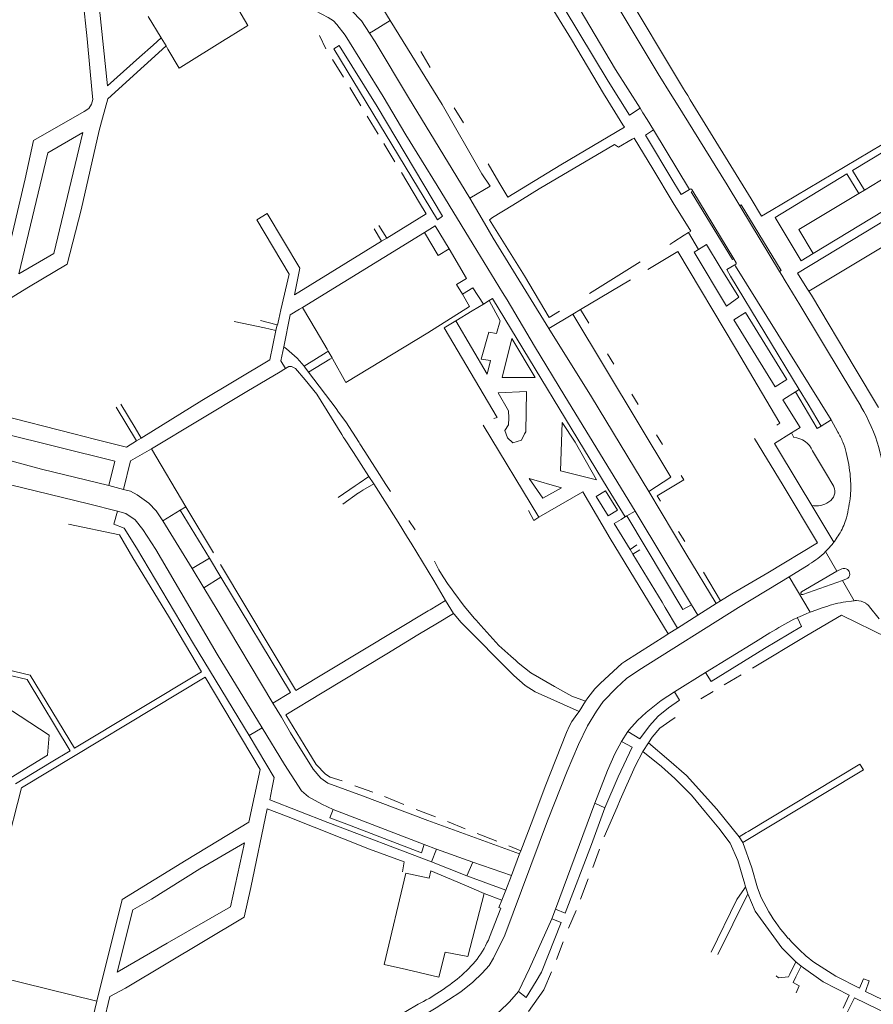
# Model space of a CAD drawing. Extents: x 145000 to 155000, y 457500 to 470000.
# Tile 231 of 256: x 147763 to 147919, y 464134 to 464314. Entities that reach past the tile are written whole.
import ezdxf

# ---------------------------------------------------------------- set-up
doc = ezdxf.new("R2010")
doc.units = 0
doc.header["$LTSCALE"] = 0.2
doc.header["$MEASUREMENT"] = 0
doc.layers.add('kant verharding', color=252, linetype='Continuous', lineweight=0)

msp = doc.modelspace()

# ---------------------------------------------------------------- linework, layer by layer
at = {"layer": 'kant verharding', "lineweight": 0}
for p, q in [((147831.02, 464313.39), (147822.19, 464327.74)), ((147805.04, 464312.46), (147802.76, 464316.31)), ((147779.36, 464301.41), (147777.94, 464315.43)), ((147786.81, 464314.1), (147789.2, 464310.18)), ((147801.52, 464310.26), (147805.04, 464312.46)), ((147828, 464311.49), (147831.02, 464313.39)), ((147818.12, 464310.6), (147819.3, 464308.2)), ((147827.27, 464311.03), (147828, 464311.49)), ((147787.74, 464308.88), (147785.23, 464306.64)), ((147789.2, 464310.18), (147787.74, 464308.88)), ((147790.08, 464308.71), (147788.68, 464307.44)), ((147790.08, 464308.71), (147789.2, 464310.18)), ((147790.08, 464308.71), (147790.41, 464308.15)), ((147792.76, 464304.81), (147800.9, 464309.88)), ((147800.9, 464309.88), (147801.52, 464310.26)), ((147788.68, 464307.44), (147786.11, 464305.1)), ((147836.61, 464307.68), (147838.36, 464304.75)), ((147785.23, 464306.64), (147779.36, 464301.41)), ((147786.11, 464305.1), (147779.46, 464299.06)), ((147820.51, 464306.22), (147822.48, 464303.04)), ((147823.64, 464301.14), (147825.65, 464297.78)), ((147883.34, 464298.25), (147882.52, 464299.58)), ((147884.66, 464300.9), (147884.96, 464300.41)), ((147884.96, 464300.41), (147885.41, 464299.66)), ((147885.41, 464299.66), (147885.88, 464298.88)), ((147779.46, 464299.06), (147778.49, 464295.53)), ((147892.6, 464283.33), (147883.34, 464298.25)), ((147885.88, 464298.88), (147896.97, 464280.77)), ((147842.75, 464297.38), (147844.43, 464294.65)), ((147872.11, 464296.65), (147873.55, 464294.33)), ((147877.23, 464296.52), (147876.72, 464297.36)), ((147877.99, 464295.29), (147877.23, 464296.52)), ((147826.81, 464295.88), (147828.85, 464292.61)), ((147873.55, 464294.33), (147873.85, 464293.85)), ((147879.16, 464293.38), (147877.99, 464295.29)), ((147885.7, 464282.47), (147879.16, 464293.38)), ((147829.9, 464290.89), (147831.89, 464287.54)), ((147872.76, 464290.2), (147875.27, 464291.69)), ((147900.64, 464278.68), (147923.18, 464292.03)), ((147850.9, 464283.86), (147848.92, 464287.2)), ((147926.31, 464287.59), (147917.71, 464282.39)), ((147836.41, 464280.04), (147833.09, 464285.58)), ((147882.77, 464280.08), (147879, 464286.28)), ((147852.55, 464281.09), (147850.9, 464283.86)), ((147886.05, 464282.08), (147886.31, 464282.22)), ((147893.56, 464269.69), (147886.05, 464282.08)), ((147886.31, 464282.22), (147893.82, 464269.83)), ((147894.94, 464279.53), (147892.6, 464283.33)), ((147908.35, 464270.83), (147928.96, 464283.3)), ((147917.71, 464282.39), (147916.67, 464281.77)), ((147837.62, 464278.03), (147836.41, 464280.04)), ((147845.59, 464280.93), (147848.26, 464276.32)), ((147896.97, 464280.77), (147898.89, 464277.64)), ((147837.62, 464278.03), (147830.44, 464273.62)), ((147894.94, 464279.53), (147895.18, 464279.67)), ((147902.2, 464267.53), (147894.94, 464279.53)), ((147898.89, 464277.64), (147900.64, 464278.68)), ((147906.12, 464269.48), (147901.39, 464277.41)), ((147837.29, 464274.63), (147815.04, 464260.97)), ((147829.48, 464273.03), (147828.12, 464275.29)), ((147828.99, 464275.89), (147830.44, 464273.62)), ((147839.25, 464275.83), (147837.29, 464274.63)), ((147837.29, 464274.63), (147839.83, 464270.43)), ((147841.83, 464271.64), (147839.25, 464275.83)), ((147884.75, 464274.16), (147885.54, 464274.62)), ((147885.54, 464274.62), (147887.36, 464271.55)), ((147830.44, 464273.62), (147829.48, 464273.03)), ((147882.68, 464272.79), (147882.15, 464272.44)), ((147882.87, 464272.92), (147882.68, 464272.79)), ((147884.75, 464274.16), (147882.87, 464272.92)), ((147839.83, 464270.43), (147841.83, 464271.64)), ((147844.96, 464266.25), (147841.83, 464271.64)), ((147878.11, 464267.91), (147883.57, 464271.17)), ((147887.36, 464271.55), (147886.56, 464271.07)), ((147908.35, 464270.83), (147906.12, 464269.48)), ((147867.45, 464263.52), (147876.73, 464269.26)), ((147893.82, 464269.83), (147893.56, 464269.69)), ((147893.82, 464269.83), (147894.26, 464269.08)), ((147814.22, 464266.6), (147814.52, 464268.13)), ((147894.75, 464262.82), (147891.35, 464268.33)), ((147894.19, 464268.87), (147893.99, 464268.75)), ((147893.99, 464268.75), (147894.16, 464268.48)), ((147894.16, 464268.48), (147911.59, 464240.41)), ((147843.18, 464265.17), (147844.96, 464266.25)), ((147865.82, 464260.57), (147874.94, 464266.02)), ((147893.24, 464266.66), (147905.78, 464245.94)), ((147905.88, 464261.43), (147903.22, 464265.83)), ((147844.24, 464263.36), (147843.18, 464265.17)), ((147846.11, 464264.53), (147844.24, 464263.36)), ((147848.1, 464261.57), (147846.11, 464264.53)), ((147908.05, 464263.21), (147907.52, 464263.93)), ((147845.54, 464261.13), (147844.24, 464263.36)), ((147849.13, 464262.2), (147848.1, 464261.57)), ((147849.75, 464262.57), (147849.13, 464262.2)), ((147870.89, 464227.79), (147849.75, 464262.57)), ((147916.01, 464249.81), (147908.05, 464263.21)), ((147810.67, 464258.79), (147811.06, 464260.5)), ((147815.04, 464260.97), (147814.46, 464260.62)), ((147815.04, 464260.97), (147817.53, 464256.72)), ((147843.01, 464258.52), (147846.02, 464260.33)), ((147846.02, 464260.33), (147848.1, 464261.57)), ((147864.44, 464259.73), (147865.82, 464260.57)), ((147865.82, 464260.57), (147867.32, 464258.1)), ((147893.84, 464258.71), (147895.98, 464260.03)), ((147895.98, 464260.03), (147903.5, 464247.8)), ((147913.62, 464248.6), (147905.88, 464261.43)), ((147808.07, 464257.2), (147802.52, 464258.38)), ((147810.37, 464257.75), (147807.34, 464258.54)), ((147840.89, 464257.25), (147843.01, 464258.52)), ((147860.04, 464257.12), (147864.44, 464259.73)), ((147810.16, 464256.76), (147808.07, 464257.2)), ((147809.02, 464251.38), (147810.16, 464256.76)), ((147810.16, 464256.76), (147810.37, 464257.75)), ((147811.58, 464253.77), (147811.05, 464251.21)), ((147819.35, 464252.72), (147819.73, 464252.95)), ((147819.73, 464252.95), (147820.41, 464251.75)), ((147811.05, 464251.21), (147811.9, 464249.79)), ((147815.3, 464250.22), (147819.35, 464252.72)), ((147819.99, 464251.49), (147816.14, 464249.12)), ((147820.41, 464251.75), (147819.99, 464251.49)), ((147820.41, 464251.75), (147820.54, 464251.53)), ((147820.54, 464251.53), (147822.96, 464247.24)), ((147870.73, 464252.47), (147871.89, 464250.57)), ((147810.92, 464249.21), (147811.6, 464249.61)), ((147811.6, 464249.61), (147811.9, 464249.79)), ((147920.28, 464242.67), (147916.01, 464249.81)), ((147821.14, 464242.47), (147816.14, 464249.12)), ((147913.62, 464248.6), (147917.07, 464242.86)), ((147905.08, 464245.51), (147905.78, 464245.94)), ((147905.78, 464245.94), (147907.39, 464243.28)), ((147875.18, 464245.13), (147876.36, 464243.2)), ((147902.96, 464244.21), (147905.08, 464245.51)), ((147906.7, 464242.89), (147905.08, 464245.51)), ((147753.19, 464243), (147773.23, 464237.87)), ((147780.98, 464242.76), (147784.66, 464236.58)), ((147784.41, 464238.96), (147781.82, 464243.29)), ((147821.61, 464241.84), (147821.14, 464242.47)), ((147909.78, 464239.29), (147907.39, 464243.28)), ((147822.94, 464240.07), (147821.61, 464241.84)), ((147911.59, 464240.41), (147909.78, 464239.29)), ((147912.86, 464238.2), (147911.59, 464240.41)), ((147785.51, 464237.1), (147784.41, 464238.96)), ((147848.03, 464239.47), (147858.22, 464222.66)), ((147902.25, 464239.84), (147901.67, 464239.48)), ((147905.94, 464239.01), (147904.38, 464238.05)), ((147773.23, 464237.87), (147776.99, 464236.92)), ((147784.66, 464236.58), (147785.51, 464237.1)), ((147879.7, 464237.68), (147880.77, 464235.93)), ((147904.79, 464237.2), (147904.38, 464238.05)), ((147793.68, 464224.55), (147787.43, 464235.14)), ((147826.41, 464234.62), (147825.5, 464236.04)), ((147829.11, 464230.44), (147826.41, 464234.62)), ((147825.35, 464228.87), (147827.14, 464230.1)), ((147827.14, 464230.1), (147828.02, 464228.72)), ((147830.27, 464228.63), (147829.11, 464230.44)), ((147862.16, 464231.13), (147868.72, 464229.48)), ((147779.62, 464228.42), (147782.33, 464227.7)), ((147821.51, 464226.25), (147824.63, 464228.38)), ((147824.63, 464228.38), (147825.35, 464228.87)), ((147828.02, 464228.72), (147826.05, 464227.55)), ((147831.09, 464227.36), (147830.27, 464228.63)), ((147873.99, 464222.69), (147870.89, 464227.79)), ((147825.25, 464227.08), (147822.39, 464225.04)), ((147825.32, 464227.12), (147825.25, 464227.08)), ((147826.05, 464227.55), (147825.32, 464227.12)), ((147870.37, 464227.45), (147868.69, 464226.41)), ((147868.69, 464226.41), (147870.89, 464222.86)), ((147872.56, 464223.9), (147870.37, 464227.45)), ((147792.69, 464223.95), (147793.68, 464224.55)), ((147793.68, 464224.55), (147798.74, 464216.13)), ((147911.35, 464219.3), (147908.06, 464224.8)), ((147789.49, 464222), (147792.69, 464223.95)), ((147792.69, 464223.95), (147798.01, 464215.16)), ((147870.89, 464222.86), (147872.56, 464223.9)), ((147873.24, 464222.25), (147873.49, 464222.4)), ((147873.49, 464222.4), (147873.99, 464222.69)), ((147874.29, 464222.86), (147873.99, 464222.69)), ((147875.81, 464223.76), (147874.29, 464222.86)), ((147874.29, 464222.86), (147884.52, 464205.78)), ((147875.81, 464223.76), (147886.1, 464206.66)), ((147789.49, 464222), (147794.84, 464213.26)), ((147834.43, 464222.04), (147835.6, 464220.33)), ((147834.21, 464218.96), (147834.85, 464217.9)), ((147883.74, 464220.05), (147884.87, 464218.23)), ((147912.09, 464218.06), (147911.35, 464219.3)), ((147874.86, 464216.77), (147876.11, 464217.57)), ((147794.84, 464213.26), (147798.01, 464215.16)), ((147798.01, 464215.16), (147800.12, 464211.66)), ((147875.39, 464215.88), (147874.86, 464216.77)), ((147876.66, 464216.67), (147875.39, 464215.88)), ((147880.71, 464207.1), (147875.39, 464215.88)), ((147910.6, 464216.36), (147910.79, 464216.55)), ((147912.65, 464212.78), (147910.6, 464216.36)), ((147794.84, 464213.26), (147796.98, 464209.76)), ((147800.05, 464214.03), (147813.73, 464191.12)), ((147903.95, 464211.77), (147907.62, 464214.03)), ((147800.12, 464211.66), (147796.98, 464209.76)), ((147800.12, 464211.66), (147812.85, 464190.65)), ((147888.29, 464212.63), (147891.42, 464207.35)), ((147903.95, 464211.77), (147907.78, 464205.31)), ((147906.18, 464209), (147912.65, 464212.78)), ((147913.58, 464213.19), (147912.65, 464212.78)), ((147842.04, 464209.78), (147842.65, 464208.95)), ((147913.71, 464211.05), (147906.41, 464208.52)), ((147913.71, 464211.05), (147914.43, 464211.39)), ((147915.83, 464207.37), (147913.71, 464211.05)), ((147891.42, 464207.35), (147893.44, 464208.62)), ((147838.33, 464205.75), (147841.14, 464207.44)), ((147841.14, 464207.44), (147842.61, 464205.05)), ((147876.48, 464194.71), (147894.66, 464206.12)), ((147881.3, 464206.12), (147880.71, 464207.1)), ((147883.56, 464202.4), (147881.3, 464206.12)), ((147884.52, 464205.78), (147886.1, 464206.66)), ((147886.1, 464206.66), (147887.26, 464204.73)), ((147887.26, 464204.73), (147890.63, 464206.85)), ((147890.63, 464206.85), (147891.42, 464207.35)), ((147920.38, 464204.05), (147918.63, 464206.26)), ((147838, 464205.54), (147838.33, 464205.75)), ((147842.61, 464205.05), (147839.66, 464203.28)), ((147883.56, 464202.4), (147887.26, 464204.73)), ((147904.82, 464204), (147905.44, 464204.28)), ((147913.51, 464204.76), (147921.95, 464200.63)), ((147839.66, 464203.28), (147836.11, 464201.14)), ((147846.72, 464203.82), (147847.62, 464202.83)), ((147836.11, 464201.14), (147830.4, 464197.7)), ((147873.9, 464196.31), (147881.41, 464201.04)), ((147881.41, 464201.04), (147881.83, 464201.31)), ((147881.83, 464201.31), (147883.56, 464202.4)), ((147897.76, 464199.86), (147900.39, 464201.5)), ((147897.76, 464199.86), (147888.67, 464194.29)), ((147830.4, 464197.7), (147818.58, 464190.58)), ((147853.1, 464197.26), (147853.99, 464196.46)), ((147899.42, 464198.63), (147889.68, 464192.66)), ((147773.35, 464180.44), (147796.56, 464194.39)), ((147882.97, 464190.75), (147888.67, 464194.29)), ((147888.67, 464194.29), (147889.68, 464192.66)), ((147892.06, 464192.02), (147895.15, 464193.86)), ((147797.23, 464193.4), (147763.66, 464173.22)), ((147797.23, 464193.4), (147807.28, 464176.56)), ((147812.85, 464190.65), (147809.61, 464188.7)), ((147818.58, 464190.58), (147811.94, 464186.57)), ((147887.81, 464189.48), (147890.07, 464190.83)), ((147811.15, 464186.11), (147809.61, 464188.7)), ((147866.7, 464189.02), (147865.56, 464187.17)), ((147811.94, 464186.57), (147815.3, 464181.08)), ((147864.23, 464185.34), (147865.14, 464186.59)), ((147865.14, 464186.59), (147865.56, 464187.17)), ((147863.83, 464184.52), (147864.23, 464185.34)), ((147882.14, 464185.38), (147880.29, 464184.09)), ((147883.13, 464186.08), (147882.14, 464185.38)), ((147805.25, 464182.76), (147807.65, 464184.14)), ((147873.33, 464181.68), (147874.45, 464183.48)), ((147815.3, 464181.08), (147817.51, 464177.47)), ((147878.21, 464181.45), (147877.18, 464179.84)), ((147769.07, 464177.87), (147772.58, 464179.98)), ((147877.18, 464179.84), (147875.79, 464177.17)), ((147762.57, 464173.96), (147769.07, 464177.87)), ((147916.88, 464177.54), (147896.43, 464165.25)), ((147875.79, 464177.17), (147873.09, 464171.01)), ((147895.46, 464163.24), (147916.61, 464175.97)), ((147809.42, 464172.97), (147809.02, 464171.01)), ((147824.6, 464173.56), (147827.89, 464172.44)), ((147809.02, 464171.01), (147819.64, 464166.86)), ((147829.99, 464171.62), (147833.54, 464170.16)), ((147868.44, 464170.41), (147861.24, 464151.03)), ((147870.27, 464169.57), (147868.44, 464170.41)), ((147873.09, 464171.01), (147872.52, 464169.7)), ((147819.99, 464167.72), (147820.61, 464169.24)), ((147837.26, 464162.83), (147820.61, 464169.24)), ((147835.8, 464169.28), (147839.33, 464167.9)), ((147872.52, 464169.7), (147870.14, 464164.26)), ((147819.64, 464166.86), (147838.59, 464159.68)), ((147841.51, 464167.08), (147844.75, 464165.74)), ((147846.91, 464164.86), (147850.54, 464163.48)), ((147896.11, 464165.07), (147894.8, 464164.27)), ((147896.43, 464165.25), (147896.11, 464165.07)), ((147895.46, 464163.24), (147894.8, 464164.27)), ((147839.52, 464162.01), (147837.26, 464162.83)), ((147838.59, 464159.68), (147839.52, 464162.01)), ((147846.13, 464159.62), (147839.52, 464162.01)), ((147852.74, 464162.64), (147854.88, 464161.7)), ((147854.64, 464161.13), (147853.19, 464157.22)), ((147854.88, 464161.7), (147854.64, 464161.13)), ((147868.04, 464158.67), (147869.27, 464162.03)), ((147838.59, 464159.68), (147845.05, 464157.16)), ((147845.05, 464157.16), (147846.13, 464159.62)), ((147853.19, 464157.22), (147846.13, 464159.62)), ((147833.87, 464157.65), (147829.94, 464140.95)), ((147838.15, 464156.7), (147833.87, 464157.65)), ((147845.05, 464157.16), (147852.17, 464154.52)), ((147852.17, 464154.52), (147853.19, 464157.22)), ((147865.84, 464152.9), (147867.23, 464156.6)), ((147848.21, 464153.91), (147844.54, 464155.47)), ((147845.25, 464142.4), (147848.21, 464153.91)), ((147851.42, 464152.67), (147848.21, 464153.91)), ((147852.17, 464154.52), (147851.42, 464152.67)), ((147895.99, 464155.14), (147895.78, 464154.83)), ((147895.86, 464155.6), (147895.99, 464155.14)), ((147896.38, 464153.86), (147895.99, 464155.14)), ((147850.9, 464151.36), (147851.42, 464152.67)), ((147860.55, 464149.28), (147861.24, 464151.03)), ((147863.65, 464147.59), (147865.03, 464150.82)), ((147861.41, 464141.87), (147862.67, 464145.06)), ((147904.05, 464139.18), (147905.16, 464141.41)), ((147906.15, 464140.61), (147905.16, 464141.41)), ((147777.42, 464134.26), (147755.08, 464139.71)), ((147829.94, 464140.95), (147834, 464140)), ((147859.11, 464136.3), (147860.53, 464139.63)), ((147906.15, 464140.61), (147905.17, 464138.68)), ((147906.15, 464140.61), (147910.17, 464137.77)), ((147917.51, 464138.34), (147916.8, 464136.61)), ((147918.57, 464137.95), (147917.51, 464138.34)), ((147917.91, 464136.04), (147918.57, 464137.95)), ((147856.34, 464132.33), (147859.11, 464136.3)), ((147917.91, 464136.04), (147922.56, 464133.78)), ((147773.81, 464119.36), (147777.42, 464134.26)), ((147914.93, 464135.34), (147913.82, 464132.97)), ((147915.88, 464134.84), (147914.61, 464132.29)), ((147836.14, 464133.67), (147826.24, 464127.88))]:
    msp.add_line(p, q, dxfattribs=at)
at = {"layer": 'kant verharding', "lineweight": 0, "flags": 128}
for points in [[(147882.52, 464299.58), (147880.03, 464303.59), (147868.28, 464323.15), (147857.79, 464340.13), (147849.86, 464353.21), (147846.5, 464358.86), (147845.37, 464361.74), (147844.56, 464364.61), (147844.58, 464366.99), (147844.7, 464368.92), (147845.67, 464372.37), (147846.85, 464374.55), (147847.6, 464375.65)], [(147844.99, 464341.18), (147850.11, 464333.08), (147856.41, 464322.48), (147864.14, 464309.88), (147870.01, 464300.03), (147872.11, 464296.65)], [(147773.68, 464328.99), (147774.07, 464324.9), (147775.67, 464309.99), (147776.56, 464300.06), (147776.71, 464298.93)], [(147872.34, 464321.65), (147873.22, 464319.95), (147884.66, 464300.9)], [(147817.27, 464318.98), (147817.9, 464318.83), (147818.7, 464318.55), (147820.73, 464317.68), (147822.36, 464316.66), (147823.96, 464315.16), (147825.79, 464313.31), (147827.27, 464311.03)], [(147864.8, 464316.93), (147862.85, 464315.63), (147870.88, 464302.28), (147874.75, 464296.05), (147876.72, 464297.36)], [(147876.72, 464297.36), (147872.23, 464304.43), (147864.8, 464316.93)], [(147815.32, 464315.7), (147816.23, 464315.52), (147817.4, 464315.15), (147819.68, 464313.92), (147820.68, 464313.3), (147821.31, 464312.65), (147822.84, 464310.7), (147829.77, 464299.47), (147833.91, 464292.5), (147839.65, 464283.25), (147846.18, 464272.45), (147851.55, 464263.69)], [(147845.59, 464280.93), (147849.31, 464283.08), (147847.81, 464285.38), (147840.53, 464297.99), (147831.02, 464313.39)], [(147827.27, 464311.03), (147828.3, 464309.48), (147834.4, 464299.3), (147845.59, 464280.93)], [(147839.69, 464276.94), (147840.61, 464277.62), (147828.64, 464297.67), (147821.74, 464308.8), (147820.74, 464308.17), (147839.69, 464276.94)], [(147790.41, 464308.15), (147792.47, 464304.63), (147792.76, 464304.81)], [(148000.57, 464308.05), (147977.86, 464294.12), (147974.22, 464292.04), (147972.14, 464291.25), (147970.42, 464290.94), (147968.94, 464290.74), (147966.94, 464290.76), (147958.69, 464292.2), (147956.08, 464292.02), (147954.31, 464291.61), (147952.41, 464290.74), (147937.83, 464282.07), (147907.52, 464263.93)], [(147776.71, 464298.93), (147776.43, 464298.11), (147775.98, 464297.28), (147775.14, 464296.73), (147765.88, 464291.44), (147764.32, 464284.43), (147759.64, 464264.7), (147745.34, 464256.08)], [(147778.49, 464295.53), (147777.87, 464293.25), (147774.59, 464278.79), (147772.02, 464268.85), (147764.92, 464264.64), (147751.32, 464256.34), (147746.72, 464253.63)], [(147768.46, 464289.21), (147774.85, 464292.91), (147769.59, 464270.79), (147763.2, 464267.09), (147768.46, 464289.21)], [(147873.85, 464293.85), (147862.22, 464286.98), (147852.55, 464281.09)], [(147879.16, 464293.38), (147877.66, 464292.43), (147882.86, 464283.8)], [(147853.46, 464279.66), (147858.27, 464282.62), (147872, 464290.74), (147872.76, 464290.2)], [(147875.27, 464291.69), (147875.59, 464291.88), (147879, 464286.28)], [(147945.7, 464291.31), (147922.57, 464277.59), (147905.47, 464267.21)], [(147917.71, 464282.39), (147915.52, 464285.96), (147924.31, 464291.26), (147926.37, 464287.83), (147926.46, 464287.71), (147926.31, 464287.59)], [(147901.39, 464277.41), (147914.5, 464285.34), (147916.67, 464281.77)], [(147882.86, 464283.8), (147884.2, 464281.6), (147885.7, 464282.47)], [(147885.7, 464282.47), (147885.95, 464282.61), (147886.04, 464282.55), (147886.15, 464282.5), (147886.31, 464282.22)], [(147916.67, 464281.77), (147905.7, 464275.18), (147908.35, 464270.83)], [(147885.54, 464274.62), (147885.95, 464274.86), (147882.77, 464280.08)], [(147811.06, 464260.5), (147812.57, 464267.05), (147806.66, 464276.95), (147808.56, 464278.12), (147814.52, 464268.13)], [(147849.17, 464276.93), (147849.75, 464277.38), (147853.46, 464279.66)], [(147895.18, 464279.67), (147902.45, 464267.69), (147902.2, 464267.53)], [(147848.26, 464276.32), (147849.83, 464273.6), (147860.04, 464257.12)], [(147862, 464260.25), (147860.09, 464259.12), (147855.55, 464266.7), (147849.17, 464276.93)], [(147829.48, 464273.03), (147813.55, 464263.25), (147814.22, 464266.6)], [(147883.57, 464271.17), (147894.16, 464253.49), (147902.25, 464239.84)], [(147886.56, 464271.07), (147892.47, 464261.19), (147894.75, 464262.82)], [(147891.35, 464268.33), (147888.82, 464272.43), (147887.36, 464271.55)], [(147893.99, 464268.75), (147892.55, 464267.88), (147893.24, 464266.66)], [(147903.22, 464265.83), (147902.59, 464266.87), (147902.2, 464267.53)], [(147905.47, 464267.21), (147907.17, 464264.46), (147907.52, 464263.93)], [(147851.55, 464263.69), (147852.4, 464262.32), (147857.42, 464253.87), (147862.94, 464244.77), (147875.81, 464223.76)], [(147843.01, 464258.52), (147848.74, 464248.78), (147849.39, 464251.28), (147847.69, 464251.5), (147849.08, 464256.46), (147850.46, 464256.18), (147851.13, 464258.51), (147849.13, 464262.2)], [(147814.46, 464260.62), (147812.79, 464259.59), (147811.58, 464253.77)], [(147822.96, 464247.24), (147837.92, 464256.34), (147845.54, 464261.13)], [(147810.67, 464258.79), (147810.44, 464257.71), (147810.37, 464257.75)], [(147878.31, 464227.34), (147882.33, 464229.98), (147864.44, 464259.73)], [(147903.5, 464247.8), (147901.37, 464246.48), (147893.84, 464258.71)], [(147817.53, 464256.72), (147819.51, 464253.34), (147819.73, 464252.95)], [(147849.97, 464240.65), (147850.61, 464240.85), (147840.89, 464257.25)], [(147860.04, 464257.12), (147867.82, 464244.65), (147878.31, 464227.34)], [(147851.49, 464248.15), (147857.5, 464248.14), (147853.26, 464255.31), (147851.49, 464248.15)], [(147785.51, 464237.1), (147796.64, 464243.96), (147809.02, 464251.38)], [(147811.9, 464249.79), (147812.52, 464250.16), (147812.98, 464250.16), (147813.75, 464249.78), (147815.48, 464247.76), (147817.64, 464245.11), (147822.18, 464237.75)], [(147816.14, 464249.12), (147815.43, 464250.07), (147815.3, 464250.22)], [(147787.43, 464235.14), (147804.83, 464245.62), (147810.92, 464249.21)], [(147850.77, 464245.35), (147852.66, 464242.05), (147852.73, 464240.82), (147852.66, 464239.5), (147851.96, 464238.47), (147852.46, 464237.15), (147853.44, 464236.25), (147855.02, 464236.7), (147855.57, 464237.85), (147855.84, 464238.22), (147855.95, 464245.58), (147850.77, 464245.35)], [(147905.94, 464239.01), (147902.76, 464244.07), (147902.96, 464244.21)], [(147906.7, 464242.89), (147909.06, 464238.84), (147909.78, 464239.29)], [(147825.5, 464236.04), (147825.36, 464236.26), (147822.94, 464240.07)], [(147868.72, 464229.48), (147864.83, 464236.36), (147862.49, 464239.93), (147862.16, 464231.13)], [(147779.62, 464228.42), (147780.74, 464232.85), (147759.89, 464238.05)], [(147776.99, 464236.92), (147782.84, 464235.46), (147784.66, 464236.58)], [(147822.18, 464237.75), (147822.53, 464237.18), (147822.7, 464236.93)], [(147822.7, 464236.93), (147824.34, 464234.46), (147827.14, 464230.1)], [(147909.13, 464217.96), (147902.86, 464228.43), (147897.62, 464237.01)], [(147904.38, 464238.05), (147901.24, 464236.1), (147905.79, 464228.63), (147908.06, 464224.8)], [(147782.33, 464227.7), (147783.61, 464232.96), (147787.43, 464235.14)], [(147779.62, 464228.42), (147767.3, 464231.43), (147758.71, 464233.7)], [(147912.11, 464228.22), (147910.56, 464230.79), (147908.22, 464234.75)], [(147756.87, 464229.69), (147775.92, 464225.11), (147781.23, 464223.74)], [(147856.43, 464229.72), (147858.94, 464226.12), (147862.36, 464228.02), (147856.43, 464229.72)], [(147884.2, 464230.27), (147884.7, 464229.45), (147879.83, 464226.54), (147880.42, 464225.57)], [(147782.33, 464227.7), (147783.6, 464227.4), (147784.83, 464226.75), (147786.96, 464225.2), (147788.26, 464223.8), (147789.49, 464222)], [(147828.02, 464228.72), (147832.52, 464221.73), (147834.21, 464218.96)], [(147858.22, 464222.66), (147866.24, 464227.25), (147867.27, 464225.52)], [(147878.31, 464227.34), (147885.08, 464215.99), (147890.63, 464206.85)], [(147867.27, 464225.52), (147871.26, 464218.75), (147881.83, 464201.31)], [(147781.23, 464223.74), (147780.56, 464221.34), (147782.41, 464220.62), (147784.67, 464217.04), (147795.11, 464199.51), (147805.25, 464182.76)], [(147807.65, 464184.14), (147799.42, 464197.62), (147788.22, 464216.75), (147785.82, 464220.4), (147784.46, 464222.15), (147782.73, 464223.29), (147781.23, 464223.74)], [(147858.22, 464222.66), (147857.29, 464222.06), (147856.33, 464223.88)], [(147874.86, 464216.77), (147871.98, 464221.51), (147873.24, 464222.25)], [(147796.56, 464194.39), (147790.5, 464204.56), (147784, 464215.24), (147781.56, 464219.41), (147772.24, 464221.38)], [(147834.85, 464217.9), (147838.99, 464211.1), (147841.14, 464207.44)], [(147893.44, 464208.62), (147900.06, 464212.5), (147909.14, 464217.95), (147909.13, 464217.96)], [(147839.16, 464214.61), (147839.94, 464213.01), (147840.74, 464211.74)], [(147840.74, 464211.74), (147841.64, 464210.33), (147842.04, 464209.78)], [(147894.66, 464206.12), (147902.26, 464210.72), (147903.95, 464211.77)], [(147796.98, 464209.76), (147799.43, 464205.75), (147809.61, 464188.7)], [(147842.65, 464208.95), (147844.53, 464206.38), (147846.46, 464204.11), (147846.72, 464203.82)], [(147907.78, 464205.31), (147908.97, 464205.74), (147909.98, 464206.08), (147911, 464206.42), (147911.44, 464206.55), (147912.36, 464206.8), (147912.84, 464206.92), (147913.32, 464207.02), (147913.81, 464207.11), (147915.83, 464207.37)], [(147813.73, 464191.12), (147813.81, 464190.97), (147838, 464205.54)], [(147865.56, 464187.17), (147857.52, 464190.76), (147855.71, 464191.93), (147853.61, 464193.71), (147844.03, 464203.4), (147842.7, 464204.9), (147842.61, 464205.05)], [(147897.23, 464195.04), (147907.19, 464201.02), (147913.51, 464204.76)], [(147905.44, 464204.28), (147906.22, 464202.7), (147899.42, 464198.63)], [(147907.78, 464205.31), (147907.14, 464205.06), (147906.47, 464204.76), (147905.81, 464204.43), (147905.43, 464204.3), (147905.44, 464204.28)], [(147847.62, 464202.83), (147850.92, 464199.21), (147853.1, 464197.26)], [(147740.28, 464199.78), (147765.27, 464193.77), (147773.35, 464180.44)], [(147853.99, 464196.46), (147854.45, 464196.03), (147856.73, 464194.19), (147861.07, 464191.73)], [(147866.7, 464189.02), (147867.13, 464189.65), (147868.45, 464191.27), (147869.45, 464192.35), (147873.35, 464195.93), (147873.9, 464196.31)], [(147757.21, 464194.78), (147755.33, 464191.51), (147763.42, 464186.27)], [(147772.58, 464179.98), (147764.7, 464192.98), (147757.21, 464194.78)], [(147876.48, 464194.71), (147874.21, 464193.16), (147872.41, 464191.48), (147869.93, 464189), (147868.73, 464187.22), (147867.11, 464184.54), (147865.42, 464181.11), (147863.35, 464176.28), (147859.78, 464167.19), (147852.01, 464146.29), (147849.93, 464142.1), (147849.14, 464140.73), (147847.86, 464139.38), (147846.11, 464137.72), (147843.94, 464135.97), (147839.46, 464133.01), (147830.56, 464127.67), (147814.68, 464117.86), (147802.98, 464110.87), (147800.18, 464109.39), (147798.3, 464108.48)], [(147861.07, 464191.73), (147864.23, 464189.94), (147866.7, 464189.02)], [(147882.97, 464190.75), (147883.88, 464189.23), (147881.88, 464187.85), (147880.03, 464186.27), (147878.43, 464184.54), (147876.66, 464182.19), (147874.45, 464183.48)], [(147874.45, 464183.48), (147874.65, 464183.76), (147876.25, 464185.51), (147877.82, 464186.94), (147880.55, 464189.15), (147882.97, 464190.75)], [(147763.42, 464186.27), (147768.72, 464182.84), (147768.45, 464179.15), (147761.81, 464175.07)], [(147854.64, 464161.13), (147837.91, 464167.24), (147825.99, 464171.73), (147819.63, 464174.05), (147818.35, 464174.95), (147816.99, 464176.62), (147812.85, 464183.25), (147811.15, 464186.11)], [(147854.88, 464161.7), (147857.13, 464167.41), (147859.37, 464173.47), (147863.23, 464183.33), (147863.83, 464184.52)], [(147805.25, 464182.76), (147809.86, 464175.09), (147809.42, 464172.97)], [(147820.61, 464169.24), (147818.55, 464170.22), (147816.1, 464171.56), (147814.82, 464172.64), (147811.74, 464177.46), (147807.65, 464184.14)], [(147880.29, 464184.09), (147878.93, 464182.47), (147878.21, 464181.45)], [(147868.44, 464170.41), (147870.76, 464176.4), (147872.11, 464179.4), (147873.33, 464181.68)], [(147870.27, 464169.57), (147872.69, 464175.22), (147875.23, 464180.61), (147873.33, 464181.68)], [(147894.8, 464164.27), (147890.75, 464169.33), (147885.17, 464175.48), (147881.95, 464178.29), (147878.21, 464181.45)], [(147877.18, 464179.84), (147880.63, 464177.09), (147883.02, 464174.9), (147886.08, 464171.9), (147888.68, 464168.76), (147891.06, 464165.87), (147893.18, 464163.09), (147894.59, 464159.92), (147895.86, 464155.6)], [(147817.51, 464177.47), (147819.2, 464175.7), (147820.07, 464175.17), (147822.25, 464174.47)], [(147916.61, 464175.97), (147917.52, 464176.52), (147916.88, 464177.54)], [(147807.28, 464176.56), (147805.2, 464166.95), (147793.74, 464160), (147782.07, 464152.83), (147777.42, 464134.26)], [(147755.08, 464139.71), (147757.64, 464149.82), (147763.66, 464173.22)], [(147775.81, 464118.66), (147778.65, 464130.23), (147779.79, 464135.09), (147782.67, 464136.59), (147804.35, 464149.58), (147805.59, 464154.99), (147808.55, 464169.35)], [(147808.55, 464169.35), (147812.08, 464168.06), (147827.28, 464162.02), (147833.61, 464159.67), (147833.29, 464157.87)], [(147861.24, 464151.03), (147863.02, 464150.34), (147867.85, 464162.88), (147870.27, 464169.57)], [(147837.26, 464162.83), (147836.76, 464161.36), (147823.09, 464166.59), (147819.99, 464167.72)], [(147790.26, 464144.86), (147781.16, 464139.54), (147784, 464150.91), (147787.4, 464152.86), (147796.27, 464158.4), (147804.43, 464163.17), (147801.84, 464151.48), (147790.26, 464144.86)], [(147900.23, 464150.55), (147898.8, 464153.18), (147898.13, 464154.94), (147897.13, 464158.62), (147895.46, 464163.24)], [(147844.54, 464155.47), (147838.45, 464158.05), (147838.15, 464156.7)], [(147895.78, 464154.83), (147894.39, 464152.81), (147889.71, 464143.19)], [(147890.9, 464142.79), (147893.62, 464148.32), (147896.38, 464153.86)], [(147905.16, 464141.41), (147902.59, 464143.97), (147897.71, 464150.67), (147896.38, 464153.86)], [(147850.9, 464151.36), (147851.26, 464151.22), (147849.21, 464145.95)], [(147854.46, 464136.03), (147855.86, 464134.91), (147857.74, 464137.89), (147858.71, 464139.52), (147862.3, 464148.61), (147860.55, 464149.28)], [(147860.55, 464149.28), (147856.51, 464140.22), (147854.46, 464136.03)], [(147834, 464140), (147839.9, 464138.61), (147841.07, 464143.2)], [(147841.07, 464143.2), (147845.25, 464142.4), (147845.25, 464142.4)], [(147916.8, 464136.61), (147912.49, 464138.8), (147908.44, 464141.35)], [(147901.58, 464138.87), (147902, 464138.52), (147903.79, 464138.67), (147904.05, 464139.18)], [(147905.17, 464138.68), (147904.67, 464137.68), (147905.77, 464137.02), (147905.22, 464135.75)], [(147910.17, 464137.77), (147910.18, 464137.76), (147914.93, 464135.34)], [(147844.84, 464128.32), (147849.34, 464131.05), (147850.99, 464132.38), (147852.86, 464134.11), (147854.46, 464136.03)], [(147934.76, 464118.17), (147930.8, 464124.44), (147924.75, 464130.55), (147915.88, 464134.84)]]:
    msp.add_lwpolyline(points, dxfattribs=at)
at = {"layer": 'kant verharding', "lineweight": 0, "extrusion": (0, 0, -1)}
for centre, radius, start, end in [((-147894.14, 464269), 0.142, 146.3957, 246.2939), ((-147890.47, 464226.84), 31.05, 148.931, 179.2364), ((-147906.32, 464208.77), 0.266, 251.1683, 57.7373), ((-147944.76, 464128.18), 85.7, 58.8178, 62.2228), ((-147929.33, 464168.28), 34.08, 318.4119, 328.6615), ((-147832.27, 464153.01), 18.35, 202.6358, 231.5394), ((-147929.24, 464168.17), 33.93, 315.7859, 318.441), ((-147929.39, 464168.33), 34.15, 307.8239, 315.767), ((-147818.72, 464168.33), 38.79, 229.945, 243.312)]:
    msp.add_arc(centre, radius, start, end, dxfattribs=at)
at = {"layer": 'kant verharding', "lineweight": 0}
for centre, radius, start, end in [((147799.84, 464237.71), 19.89, 38.9748, 53.8165), ((147904.54, 464233.22), 3.99, 22.5721, 86.3177), ((147901.12, 464231.27), 13.62, 21.9815, 30.5439), ((147900.69, 464231.07), 14.1, 13.8014, 22.0702), ((147884.85, 464227.23), 30.4, 5.4185, 13.716), ((147895.75, 464228.27), 19.45, 354.9972, 5.3929), ((147910.01, 464227.37), 2.27, 301.8445, 21.8948), ((147892.29, 464228.62), 22.92, 344.6292, 354.8935), ((147908.9, 464228.68), 3.97, 257.689, 305.5249), ((147903.07, 464225.67), 11.75, 330.0981, 344.5579), ((147899.23, 464227.88), 16.18, 322.6562, 325.3874), ((147899.15, 464227.94), 16.28, 325.3811, 330.0599), ((147899.16, 464227.92), 16.26, 315.6527, 322.6835), ((147899.26, 464227.8), 16.1, 301.2547, 314.7346), ((147914.01, 464212.29), 0.997, 294.8422, 115.3826), ((147916.3, 464204.23), 3.18, 91.1259, 98.5855), ((147916.28, 464204.41), 3, 56.5595, 90.7642), ((147916.26, 464204.4), 3.01, 38.1369, 56.4308)]:
    msp.add_arc(centre, radius, start, end, dxfattribs=at)

doc.saveas('drawing.dxf')
